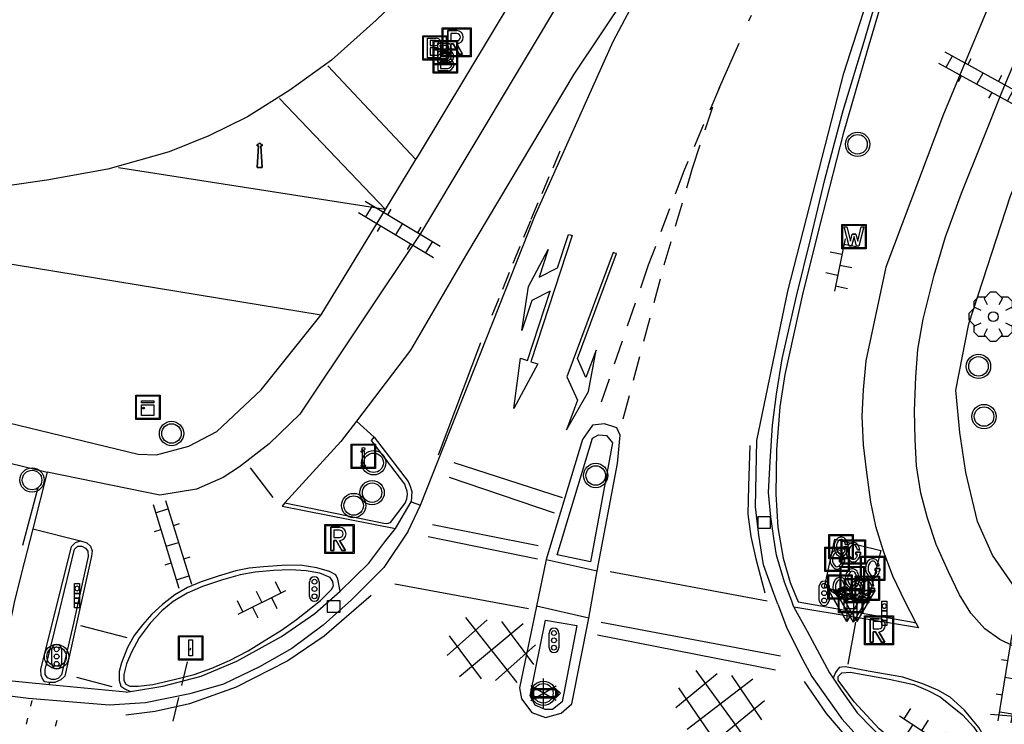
# Model space of a CAD drawing. Extents: x 99796 to 103543, y 406299 to 407646.
# Tile 39 of 85: x 101225 to 101266, y 406735 to 406764. Entities that reach past the tile are written whole.
import ezdxf

# ---------------------------------------------------------------- set-up
doc = ezdxf.new("R2010")
doc.units = 0
for name, pattern in [('As', [4.25, 2, -1, 0.25, -1]), ('Knt V.O.P', [0.75, 0.25, -0.5]), ('Mi-deelstr', [1.65, 1, -0.65]), ('Mi-knt-strp', [1.15, 0.75, -0.4]), ('Portbel', [1.5, 1, -0.5])]:
    doc.linetypes.add(name, pattern=pattern)
for name, color, linetype in [('1101', 252, 'CONTINUOUS'), ('1104', 252, 'CONTINUOUS'), ('1106', 252, 'CONTINUOUS'), ('1107', 252, 'CONTINUOUS'), ('1110', 252, 'CONTINUOUS'), ('1112', 252, 'CONTINUOUS'), ('1201', 252, 'As'), ('1206', 252, 'CONTINUOUS'), ('1207', 252, 'Mi-knt-strp'), ('1210', 252, 'CONTINUOUS'), ('1211', 252, 'CONTINUOUS'), ('1213', 252, 'Knt V.O.P'), ('1214', 252, 'Mi-deelstr'), ('1221', 252, 'CONTINUOUS'), ('1222', 252, 'CONTINUOUS'), ('1307', 252, 'Schrikhek'), ('1701', 252, 'CONTINUOUS'), ('2301', 252, 'CONTINUOUS'), ('2303', 252, 'CONTINUOUS'), ('2401', 252, 'CONTINUOUS'), ('2501', 252, 'CONTINUOUS'), ('2502', 252, 'CONTINUOUS'), ('2503', 252, 'CONTINUOUS'), ('2506', 252, 'Portbel'), ('2701', 252, 'CONTINUOUS'), ('2803', 252, 'CONTINUOUS'), ('2810', 252, 'CONTINUOUS'), ('2901', 252, 'CONTINUOUS'), ('3001', 252, 'CONTINUOUS'), ('3201', 252, 'CONTINUOUS'), ('3301', 252, 'CONTINUOUS'), ('3302', 252, 'CONTINUOUS'), ('3602', 252, 'CONTINUOUS'), ('3605', 252, 'CONTINUOUS'), ('4406', 252, 'CONTINUOUS'), ('4411', 252, 'CONTINUOUS'), ('4413', 252, 'CONTINUOUS')]:
    doc.layers.add(name, color=color, linetype=linetype)
doc.layers.add('1208', color=252, linetype='CONTINUOUS', lineweight=30)
doc.linetypes.add('Schrikhek', pattern='A,1.5,-0.5,[3,dgnlstyle.shx,S=0.004,R=0,X=0,Y=0],-0.5', length=2.5)

# ---------------------------------------------------------------- blocks, each defined once
blk = doc.blocks.new('IMG-INFORMATIEBORD', base_point=(97500.879966, 403507.602474))
at = {"layer": '2303'}
for points in [[(97500.379966, 403508.102474, 0), (97501.379966, 403508.102474, 0), (97501.379966, 403507.102474, 0), (97500.379966, 403507.102474, 0)], [(97500.779966, 403507.202474, 0), (97500.979966, 403507.202474, 0), (97500.979966, 403507.222474, 0), (97500.929966, 403507.222474, 0), (97500.929966, 403507.802474, 0), (97500.779966, 403507.802474, 0), (97500.779966, 403507.782474, 0), (97500.829966, 403507.782474, 0), (97500.829966, 403507.222474, 0), (97500.779966, 403507.222474, 0)], [(97500.779966, 403507.202474, 0), (97500.979966, 403507.202474, 0), (97500.979966, 403507.222474, 0), (97500.929966, 403507.222474, 0), (97500.929966, 403507.802474, 0), (97500.779966, 403507.802474, 0), (97500.779966, 403507.782474, 0), (97500.829966, 403507.782474, 0), (97500.829966, 403507.222474, 0), (97500.779966, 403507.222474, 0)]]:
    blk.add_polyline3d(points, close=True, dxfattribs=at)
for points in [[(97500.416612, 403507.165485, 0), (97500.416612, 403508.044589, 0)], [(97500.416612, 403507.165485, 0), (97500.416612, 403508.044589, 0)], [(97500.438212, 403508.066188, 0), (97501.317777, 403508.066188, 0)], [(97500.438212, 403508.066188, 0), (97501.317777, 403508.066188, 0)], [(97501.339377, 403508.044589, 0), (97501.339377, 403507.165485, 0)], [(97501.339377, 403508.044589, 0), (97501.339377, 403507.165485, 0)], [(97501.317777, 403507.143885, 0), (97500.438212, 403507.143885, 0)], [(97501.317777, 403507.143885, 0), (97500.438212, 403507.143885, 0)]]:
    blk.add_polyline3d(points, dxfattribs=at)
blk.add_circle((97500.879966, 403507.902474), 0.06, dxfattribs=at)
blk.add_circle((97500.879966, 403507.902474), 0.06, dxfattribs=at)
for centre, start, end in [((97500.438212, 403508.044589), 90, 180), ((97500.438212, 403508.044589), 90, 180), ((97501.317777, 403508.044589), 0, 90), ((97501.317777, 403508.044589), 0, 90), ((97500.438212, 403507.165485), 180, 270), ((97500.438212, 403507.165485), 180, 270), ((97501.317777, 403507.165485), 270, 0), ((97501.317777, 403507.165485), 270, 0)]:
    blk.add_arc(centre, 0.0216, start, end, dxfattribs=at)
blk = doc.blocks.new('IMG-KAST', base_point=(97500.879966, 403507.602474))
at = {"layer": '2810'}
for points in [[(97500.379966, 403508.102474, 0), (97501.379966, 403508.102474, 0), (97501.379966, 403507.102474, 0), (97500.379966, 403507.102474, 0)], [(97500.618198, 403507.866454, 0), (97501.129648, 403507.866454, 0), (97501.129648, 403507.789878, 0), (97500.618198, 403507.789878, 0)], [(97500.618198, 403507.709163, 0), (97501.129648, 403507.709163, 0), (97501.129648, 403507.270405, 0), (97500.618198, 403507.270405, 0)]]:
    blk.add_polyline3d(points, close=True, dxfattribs=at)
for points in [[(97500.416612, 403507.165485, 0), (97500.416612, 403508.044589, 0)], [(97500.438212, 403508.066188, 0), (97501.317777, 403508.066188, 0)], [(97501.339377, 403508.044589, 0), (97501.339377, 403507.165485, 0)], [(97501.317777, 403507.143885, 0), (97500.438212, 403507.143885, 0)]]:
    blk.add_polyline3d(points, dxfattribs=at)
blk.add_circle((97500.703094, 403507.568429), 0.035426, dxfattribs=at)
for centre, start, end in [((97500.438212, 403508.044589), 90, 180), ((97501.317777, 403508.044589), 0, 90), ((97500.438212, 403507.165485), 180, 270), ((97501.317777, 403507.165485), 270, 0)]:
    blk.add_arc(centre, 0.0216, start, end, dxfattribs=at)
blk = doc.blocks.new('VERKEERSBORD', base_point=(97503.821083, 403507.602474))
at = {"layer": '2401'}
for radius in [0.5, 0.5, 0.4, 0.4]:
    blk.add_circle((97503.821083, 403507.602474), radius, dxfattribs=at)
blk = doc.blocks.new('PAALTJE', base_point=(97500.879966, 403507.602474))
at = {"layer": '3001'}
for points in [[(97500.929966, 403508.552474, 0), (97500.979966, 403508.552474, 0), (97500.979966, 403508.502474, 0), (97500.929966, 403508.502474, 0), (97500.979966, 403507.602474, 0), (97500.779966, 403507.602474, 0), (97500.829966, 403508.502474, 0), (97500.779966, 403508.502474, 0), (97500.779966, 403508.552474, 0), (97500.829966, 403508.552474, 0)], [(97500.829966, 403508.552474, 0), (97500.779966, 403508.552474, 0), (97500.779966, 403508.502474, 0), (97500.829966, 403508.502474, 0), (97500.779966, 403507.602474, 0), (97500.979966, 403507.602474, 0), (97500.929966, 403508.502474, 0), (97500.979966, 403508.502474, 0), (97500.979966, 403508.552474, 0), (97500.929966, 403508.552474, 0)]]:
    blk.add_polyline3d(points, dxfattribs=at)
blk.add_arc((97500.879966, 403508.552474), 0.05, 0, 180, dxfattribs=at)
blk.add_arc((97500.879966, 403508.552474), 0.05, 0, 180, dxfattribs=at)
blk = doc.blocks.new('INSPECTIE-_OF_RIOOLPUT', base_point=(97500.879966, 403507.602474))
at = {"layer": '3602'}
blk.add_polyline3d([(97500.279966, 403508.202474, 0), (97501.479966, 403508.202474, 0), (97501.479966, 403507.002474, 0), (97500.279966, 403507.002474, 0)], close=True, dxfattribs=at)
for points in [[(97500.323942, 403507.078087, 0), (97500.323942, 403508.133012, 0)], [(97500.349861, 403508.158931, 0), (97501.405339, 403508.158931, 0)], [(97500.879966, 403508.082474, 0), (97500.519966, 403508.082474, 0), (97500.519966, 403507.122474, 0), (97500.639966, 403507.122474, 0)], [(97500.639966, 403507.122474, 0), (97500.519966, 403507.122474, 0), (97500.519966, 403508.082474, 0), (97500.879966, 403508.082474, 0)], [(97500.879966, 403507.962474, 0), (97500.639966, 403507.962474, 0), (97500.639966, 403507.662474, 0)], [(97500.879966, 403507.962474, 0), (97500.639966, 403507.962474, 0), (97500.639966, 403507.662474, 0)], [(97501.431259, 403508.133012, 0), (97501.431259, 403507.078087, 0)], [(97500.639966, 403507.662474, 0), (97500.879966, 403507.662474, 0)], [(97500.639966, 403507.662474, 0), (97500.879966, 403507.662474, 0)], [(97500.639966, 403507.122474, 0), (97500.639966, 403507.542474, 0), (97500.741756, 403507.542474, 0), (97500.981756, 403507.122474, 0), (97501.119966, 403507.122474, 0), (97500.879966, 403507.542474, 0)], [(97500.879966, 403507.542474, 0), (97501.119966, 403507.122474, 0), (97500.981756, 403507.122474, 0), (97500.741756, 403507.542474, 0), (97500.639966, 403507.542474, 0), (97500.639966, 403507.122474, 0)], [(97501.405339, 403507.052167, 0), (97500.349861, 403507.052167, 0)]]:
    blk.add_polyline3d(points, dxfattribs=at)
for centre, radius, start, end in [((97500.349861, 403508.133012), 0.02592, 90, 180), ((97500.879966, 403507.812474), 0.27, 270, 90), ((97500.879966, 403507.812474), 0.27, 270, 90), ((97500.879966, 403507.812474), 0.15, 270, 90), ((97500.879966, 403507.812474), 0.15, 270, 90), ((97501.405339, 403508.133012), 0.02592, 0, 90), ((97500.349861, 403507.078087), 0.02592, 180, 270), ((97501.405339, 403507.078087), 0.02592, 270, 0)]:
    blk.add_arc(centre, radius, start, end, dxfattribs=at)
blk = doc.blocks.new('BENZINE-_OF_OLIEPUT', base_point=(97500.879966, 403507.602474))
at = {"layer": '2803'}
blk.add_polyline3d([(97500.379966, 403508.102474, 0), (97501.379966, 403508.102474, 0), (97501.379966, 403507.102474, 0), (97500.379966, 403507.102474, 0)], close=True, dxfattribs=at)
for points in [[(97500.416612, 403507.165485, 0), (97500.416612, 403508.044589, 0)], [(97500.438212, 403508.066188, 0), (97501.317777, 403508.066188, 0)], [(97500.979966, 403507.202474, 0), (97500.579966, 403507.202474, 0), (97500.579966, 403508.002474, 0), (97500.929966, 403508.002474, 0)], [(97500.929966, 403507.902474, 0), (97500.679966, 403507.902474, 0), (97500.679966, 403507.702474, 0)], [(97501.339377, 403508.044589, 0), (97501.339377, 403507.165485, 0)], [(97500.679966, 403507.702474, 0), (97500.929966, 403507.702474, 0)], [(97500.679966, 403507.602474, 0), (97500.679966, 403507.302474, 0), (97500.979966, 403507.302474, 0)], [(97500.979966, 403507.602474, 0), (97500.679966, 403507.602474, 0)], [(97501.317777, 403507.143885, 0), (97500.438212, 403507.143885, 0)]]:
    blk.add_polyline3d(points, dxfattribs=at)
for centre, radius, start, end in [((97500.438212, 403508.044589), 0.0216, 90, 180), ((97500.929966, 403507.802474), 0.2, 321.903646, 90), ((97500.929966, 403507.802474), 0.1, 270, 90), ((97501.317777, 403508.044589), 0.0216, 0, 90), ((97500.97946, 403507.45299), 0.250516, 270.115778, 64.487021), ((97500.979975, 403507.452474), 0.15, 269.996509, 90.003491), ((97500.438212, 403507.165485), 0.0216, 180, 270), ((97501.317777, 403507.165485), 0.0216, 270, 0)]:
    blk.add_arc(centre, radius, start, end, dxfattribs=at)
blk = doc.blocks.new('PIJL_RECHTDOOR_RECHTSAF', base_point=(97500.879966, 403507.602474))
at = {"layer": '1222'}
blk.add_polyline3d([(97503.329966, 403507.527474, 0), (97503.929966, 403506.927474, 0), (97505.229966, 403506.927474, 0), (97503.429966, 403506.627474, 0), (97501.729966, 403506.927474, 0), (97502.929966, 403506.927474, 0), (97502.329966, 403507.527474, 0), (97500.879966, 403507.527474, 0), (97500.879966, 403507.602474, 0), (97500.879966, 403507.677473, 0), (97506.329966, 403507.677474, 0), (97506.329966, 403507.977474, 0), (97508.379966, 403507.602474, 0), (97506.329966, 403507.227474, 0), (97506.329966, 403507.527474, 0)], close=True, dxfattribs=at)
blk = doc.blocks.new('PIJL_LINKSAF', base_point=(97500.879966, 403507.602474))
at = {"layer": '1221'}
blk.add_polyline3d([(97500.879966, 403507.602474, 0), (97500.879966, 403507.527474, 0), (97506.329966, 403507.527474, 0), (97507.079966, 403508.277474, 0), (97508.379966, 403508.277474, 0), (97506.579966, 403508.577474, 0), (97504.879966, 403508.277474, 0), (97506.079966, 403508.277474, 0), (97505.479966, 403507.677474, 0), (97500.879966, 403507.677473, 0)], close=True, dxfattribs=at)
blk = doc.blocks.new('OV2', base_point=(97503.821083, 403517.176353))
at = {"layer": '4406'}
for points in [[(97503.852333, 403517.020103, 0), (97503.852333, 403517.332603, 0)], [(97503.914833, 403517.020103, 0), (97503.914833, 403517.332603, 0)], [(97503.914833, 403517.301353, 0), (97503.852333, 403517.301353, 0)], [(97503.821083, 403517.238853, 0), (97503.852333, 403517.238853, 0)], [(97503.946083, 403517.238853, 0), (97503.914833, 403517.238853, 0)], [(97503.914833, 403517.176353, 0), (97503.852333, 403517.176353, 0)], [(97503.821083, 403517.113853, 0), (97503.852333, 403517.113853, 0)], [(97503.946083, 403517.113853, 0), (97503.914833, 403517.113853, 0)], [(97503.914833, 403517.051353, 0), (97503.852333, 403517.051353, 0)]]:
    blk.add_polyline3d(points, dxfattribs=at)
blk = doc.blocks.new('100', base_point=(97530.523591, 404577.892233))
at = {"layer": '3302'}
blk.add_polyline3d([(97529.773591, 404578.324233, 0), (97531.273591, 404578.324233, 0), (97530.523591, 404577.024233, 0)], close=True, dxfattribs=at)
for points in [[(97530.523591, 404577.892233, 0), (97529.773591, 404578.324233, 0)], [(97530.523591, 404577.892233, 0), (97531.273591, 404578.324233, 0)], [(97530.523591, 404577.892233, 0), (97530.523591, 404577.024233, 0)]]:
    blk.add_polyline3d(points, dxfattribs=at)
blk = doc.blocks.new('VRI_PAAL', base_point=(97500.879966, 403507.602474))
at = {"layer": '2501'}
for points in [[(97500.679966, 403507.302474, 0), (97500.679966, 403507.902474, 0)], [(97501.079966, 403507.902474, 0), (97501.079966, 403507.302474, 0)]]:
    blk.add_polyline3d(points, dxfattribs=at)
for centre in [(97500.879966, 403507.902474), (97500.879966, 403507.602474), (97500.879966, 403507.302474)]:
    blk.add_circle(centre, 0.1, dxfattribs=at)
for centre, start, end in [((97500.879966, 403507.902474), 90, 180), ((97500.879966, 403507.902474), 0, 90), ((97500.879966, 403507.302474), 180, 0)]:
    blk.add_arc(centre, 0.2, start, end, dxfattribs=at)
blk = doc.blocks.new('DRUKKNOPPAAL', base_point=(97500.879966, 403507.602474))
at = {"layer": '2503'}
for points in [[(97500.779966, 403508.102474, 0), (97500.979966, 403508.102474, 0), (97500.979966, 403507.902474, 0), (97500.979966, 403507.702474, 0), (97500.979966, 403507.502474, 0), (97500.979966, 403507.302474, 0), (97500.979966, 403507.102474, 0), (97500.779966, 403507.102474, 0), (97500.779966, 403507.302474, 0), (97500.779966, 403507.502474, 0), (97500.779966, 403507.702474, 0), (97500.779966, 403507.902474, 0)], [(97500.979966, 403507.702474, 0), (97500.979966, 403507.502474, 0), (97500.779966, 403507.502474, 0), (97500.779966, 403507.702474, 0)], [(97500.979966, 403507.502474, 0), (97500.979966, 403507.302474, 0), (97500.779966, 403507.302474, 0), (97500.779966, 403507.502474, 0)], [(97500.979966, 403507.302474, 0), (97500.979966, 403507.102474, 0), (97500.779966, 403507.102474, 0), (97500.779966, 403507.302474, 0)]]:
    blk.add_polyline3d(points, close=True, dxfattribs=at)
for points in [[(97500.779966, 403508.102474, 0), (97500.979966, 403508.102474, 0), (97500.979966, 403507.902474, 0), (97500.969966, 403507.902474, 0)], [(97500.789966, 403507.902474, 0), (97500.779966, 403507.902474, 0), (97500.779966, 403508.102474, 0)], [(97500.779966, 403507.902474, 0), (97500.789966, 403507.902474, 0)], [(97500.979966, 403507.902474, 0), (97500.979966, 403507.702474, 0), (97500.779966, 403507.702474, 0), (97500.779966, 403507.902474, 0), (97500.789966, 403507.902474, 0)], [(97500.969966, 403507.902474, 0), (97500.979966, 403507.902474, 0)], [(97500.969966, 403507.902474, 0), (97500.979966, 403507.902474, 0)], [(97500.779966, 403507.702474, 0), (97500.979966, 403507.702474, 0)], [(97500.779966, 403507.502474, 0), (97500.979966, 403507.502474, 0)], [(97500.779966, 403507.302474, 0), (97500.979966, 403507.302474, 0)]]:
    blk.add_polyline3d(points, dxfattribs=at)
for start, end in [(90, 180), (90, 180), (90, 180), (180, 0), (180, 0), (180, 0), (0, 90), (0, 90), (0, 90)]:
    blk.add_arc((97500.879966, 403507.902474), 0.09, start, end, dxfattribs=at)
blk = doc.blocks.new('STRAATKOLK', base_point=(97500.879966, 403507.602474))
at = {"layer": '3605'}
blk.add_polyline3d([(97500.629966, 403507.352474, 0), (97500.629966, 403507.852474, 0), (97501.129966, 403507.852474, 0), (97501.129966, 403507.352474, 0)], close=True, dxfattribs=at)
blk = doc.blocks.new('GASPUT', base_point=(97500.879966, 403507.602474))
at = {"layer": '3301'}
blk.add_polyline3d([(97500.379966, 403508.102474, 0), (97501.379966, 403508.102474, 0), (97501.379966, 403507.102474, 0), (97500.379966, 403507.102474, 0)], close=True, dxfattribs=at)
for points in [[(97500.416612, 403507.165485, 0), (97500.416612, 403508.044589, 0)], [(97500.438212, 403508.066188, 0), (97501.317777, 403508.066188, 0)], [(97501.339377, 403508.044589, 0), (97501.339377, 403507.165485, 0)], [(97501.148938, 403507.502474, 0), (97501.179966, 403507.502474, 0), (97501.179966, 403507.602474, 0), (97500.979966, 403507.602474, 0), (97500.979966, 403507.502474, 0), (97501.049417, 403507.502474, 0)], [(97501.049417, 403507.502474, 0), (97500.979966, 403507.502474, 0), (97500.979966, 403507.602474, 0), (97501.179966, 403507.602474, 0), (97501.179966, 403507.502474, 0), (97501.148938, 403507.502474, 0)], [(97501.050629, 403507.702474, 0), (97501.152878, 403507.702474, 0)], [(97501.152878, 403507.702474, 0), (97501.050629, 403507.702474, 0)], [(97501.317777, 403507.143885, 0), (97500.438212, 403507.143885, 0)]]:
    blk.add_polyline3d(points, dxfattribs=at)
for centre, radius, start, end in [((97500.438212, 403508.044589), 0.0216, 90, 180), ((97501.038654, 403507.618755), 0.450575, 128.409316, 182.433627), ((97501.038654, 403507.618755), 0.450575, 128.409316, 182.433627), ((97501.038654, 403507.618755), 0.350575, 129.825959, 182.965949), ((97501.038654, 403507.618755), 0.350575, 129.825959, 182.965949), ((97500.876627, 403507.760573), 0.241925, 35.854386, 119.166907), ((97500.876627, 403507.760573), 0.241925, 35.854386, 119.166907), ((97500.876627, 403507.760573), 0.141925, 36.833809, 116.128084), ((97500.876627, 403507.760573), 0.141925, 36.833809, 116.128084), ((97500.596723, 403507.595302), 0.466387, 13.284829, 32.465637), ((97500.596723, 403507.595302), 0.466387, 13.284829, 32.465637), ((97500.596723, 403507.595302), 0.566387, 10.907297, 32.818743), ((97500.596723, 403507.595302), 0.566387, 10.907297, 32.818743), ((97501.317777, 403508.044589), 0.0216, 0, 90), ((97501.038953, 403507.589425), 0.450583, 178.703187, 232.733334), ((97501.038953, 403507.589425), 0.450583, 178.703187, 232.733334), ((97501.038953, 403507.589425), 0.350583, 178.170876, 231.316684), ((97501.038953, 403507.589425), 0.350583, 178.170876, 231.316684), ((97500.787106, 403507.522782), 0.263095, 322.227463, 355.573103), ((97500.787106, 403507.522782), 0.263095, 322.227463, 355.573103), ((97500.791261, 403507.520317), 0.358122, 323.368241, 357.144228), ((97500.791261, 403507.520317), 0.358122, 323.368241, 357.144228), ((97500.438212, 403507.165485), 0.0216, 180, 270), ((97500.87978, 403507.444399), 0.241925, 241.975984, 325.288505), ((97500.87978, 403507.444399), 0.241925, 241.975984, 325.288505), ((97500.87978, 403507.444399), 0.141925, 245.014883, 324.324171), ((97500.87978, 403507.444399), 0.141925, 245.014883, 324.324171), ((97501.317777, 403507.165485), 0.0216, 270, 0)]:
    blk.add_arc(centre, radius, start, end, dxfattribs=at)
blk = doc.blocks.new('BOOM', base_point=(97503.821083, 403507.602474))
at = {"layer": '2901'}
for points in [[(97504.071083, 403508.102474, 0), (97504.196083, 403508.352474, 0), (97503.946083, 403508.602474, 0), (97503.696083, 403508.602474, 0), (97503.446083, 403508.352474, 0), (97503.571083, 403508.102474, 0)], [(97503.491578, 403508.39797, 0), (97503.202364, 403508.39797, 0), (97503.025588, 403508.221193, 0), (97503.025588, 403507.931979, 0)], [(97504.616578, 403507.931979, 0), (97504.616578, 403508.221193, 0), (97504.439801, 403508.39797, 0), (97504.150588, 403508.39797, 0)], [(97503.321083, 403507.852474, 0), (97503.071083, 403507.977474, 0), (97502.821083, 403507.727474, 0), (97502.821083, 403507.477474, 0), (97503.071083, 403507.227474, 0), (97503.321083, 403507.352474, 0)], [(97504.321083, 403507.352474, 0), (97504.571083, 403507.227474, 0), (97504.821083, 403507.477474, 0), (97504.821083, 403507.727474, 0), (97504.571083, 403507.977474, 0), (97504.321083, 403507.852474, 0)], [(97503.025588, 403507.27297, 0), (97503.025588, 403506.983756, 0), (97503.202364, 403506.806979, 0), (97503.491578, 403506.806979, 0)], [(97503.571083, 403507.102474, 0), (97503.446083, 403506.852474, 0), (97503.696083, 403506.602474, 0), (97503.946083, 403506.602474, 0), (97504.196083, 403506.852474, 0), (97504.071083, 403507.102474, 0)], [(97504.150588, 403506.806979, 0), (97504.439801, 403506.806979, 0), (97504.616578, 403506.983756, 0), (97504.616578, 403507.27297, 0)]]:
    blk.add_polyline3d(points, dxfattribs=at)
blk.add_circle((97503.821083, 403507.602474), 0.2, dxfattribs=at)
blk.add_circle((97503.821083, 403507.602474), 0.2, dxfattribs=at)
blk = doc.blocks.new('WATERLEIDINGSPUT', base_point=(97500.879966, 403507.602474))
at = {"layer": '3201'}
for points in [[(97500.379966, 403508.102474, 0), (97501.379966, 403508.102474, 0), (97501.379966, 403507.102474, 0), (97500.379966, 403507.102474, 0)], [(97501.179966, 403508.002474, 0), (97501.279966, 403508.002474, 0), (97501.079966, 403507.202474, 0), (97500.979966, 403507.202474, 0), (97500.879966, 403507.602474, 0), (97500.779966, 403507.202474, 0), (97500.679966, 403507.202474, 0), (97500.479966, 403508.002474, 0), (97500.579966, 403508.002474, 0), (97500.730071, 403507.412221, 0), (97500.804607, 403507.702474, 0), (97500.956617, 403507.702474, 0), (97500.804607, 403507.702474, 0), (97500.956617, 403507.702474, 0), (97501.030105, 403507.412657, 0)], [(97500.956617, 403507.702474, 0), (97501.030105, 403507.412657, 0), (97501.179966, 403508.002474, 0), (97501.279966, 403508.002474, 0), (97501.079966, 403507.202474, 0), (97500.979966, 403507.202474, 0), (97500.879966, 403507.602474, 0), (97500.779966, 403507.202474, 0), (97500.679966, 403507.202474, 0), (97500.479966, 403508.002474, 0), (97500.579966, 403508.002474, 0), (97500.730071, 403507.412221, 0), (97500.804607, 403507.702474, 0)]]:
    blk.add_polyline3d(points, close=True, dxfattribs=at)
for points in [[(97500.416612, 403507.165485, 0), (97500.416612, 403508.044589, 0)], [(97500.438212, 403508.066188, 0), (97501.317777, 403508.066188, 0)], [(97501.339377, 403508.044589, 0), (97501.339377, 403507.165485, 0)], [(97501.317777, 403507.143885, 0), (97500.438212, 403507.143885, 0)]]:
    blk.add_polyline3d(points, dxfattribs=at)
for centre, start, end in [((97500.438212, 403508.044589), 90, 180), ((97501.317777, 403508.044589), 0, 90), ((97500.438212, 403507.165485), 180, 270), ((97501.317777, 403507.165485), 270, 0)]:
    blk.add_arc(centre, 0.0216, start, end, dxfattribs=at)
blk = doc.blocks.new('OV6', base_point=(97503.821083, 403517.176353))
at = {"layer": '4413'}
for points in [[(97503.852333, 403517.176353, 0), (97503.852333, 403517.207603, 0)], [(97503.977333, 403517.176353, 0), (97503.977333, 403517.207603, 0)], [(97504.102333, 403517.176353, 0), (97504.102333, 403517.207603, 0)], [(97503.821083, 403517.176353, 0), (97504.133583, 403517.176353, 0)], [(97503.914833, 403517.176353, 0), (97503.914833, 403517.145103, 0)], [(97504.039833, 403517.176353, 0), (97504.039833, 403517.145103, 0)]]:
    blk.add_polyline3d(points, dxfattribs=at)
blk = doc.blocks.new('WEGWIJZER', base_point=(97500.879966, 403507.602474))
at = {"layer": '2301'}
for points in [[(97500.379966, 403507.802474, 0), (97501.379966, 403507.802474, 0), (97501.579966, 403507.602474, 0), (97501.379966, 403507.402474, 0), (97500.379966, 403507.402474, 0)], [(97500.427458, 403507.452264, 0), (97500.42948, 403507.751818, 0), (97501.34391, 403507.752474, 0), (97501.44391, 403507.602474, 0), (97501.34391, 403507.452474, 0)], [(97500.427458, 403507.452264, 0), (97501.34391, 403507.452474, 0), (97501.44391, 403507.602474, 0), (97501.34391, 403507.752474, 0), (97500.42948, 403507.751818, 0)]]:
    blk.add_polyline3d(points, close=True, dxfattribs=at)
for points in [[(97500.421566, 403507.782474, 0), (97501.359966, 403507.782474, 0), (97501.479966, 403507.602474, 0), (97501.359966, 403507.422474, 0), (97500.421566, 403507.422474, 0)], [(97500.421566, 403507.782474, 0), (97501.359966, 403507.782474, 0), (97501.479966, 403507.602474, 0), (97501.359966, 403507.422474, 0), (97500.421566, 403507.422474, 0)], [(97500.399966, 403507.444074, 0), (97500.399966, 403507.760875, 0)], [(97500.399966, 403507.444074, 0), (97500.399966, 403507.760875, 0)]]:
    blk.add_polyline3d(points, dxfattribs=at)
for centre, start, end in [((97500.421566, 403507.760875), 90, 180), ((97500.421566, 403507.760875), 90, 180), ((97500.421566, 403507.444074), 180, 270), ((97500.421566, 403507.444074), 180, 270)]:
    blk.add_arc(centre, 0.0216, start, end, dxfattribs=at)
blk = doc.blocks.new('IMG-PORTAAL', base_point=(97500.879966, 403507.602474))
at = {"layer": '2502'}
for points in [[(97500.379966, 403508.102474, 0), (97501.379966, 403508.102474, 0), (97501.379966, 403507.102474, 0), (97500.379966, 403507.102474, 0)], [(97500.800089, 403507.935347, 0), (97500.951247, 403507.935347, 0), (97500.951247, 403507.27307, 0), (97500.800089, 403507.27307, 0)]]:
    blk.add_polyline3d(points, close=True, dxfattribs=at)
for points in [[(97500.416612, 403507.165485, 0), (97500.416612, 403508.044589, 0)], [(97500.438212, 403508.066188, 0), (97501.317777, 403508.066188, 0)], [(97501.339377, 403508.044589, 0), (97501.339377, 403507.165485, 0)], [(97501.317777, 403507.143885, 0), (97500.438212, 403507.143885, 0)]]:
    blk.add_polyline3d(points, dxfattribs=at)
for centre, start, end in [((97500.438212, 403508.044589), 90, 180), ((97501.317777, 403508.044589), 0, 90), ((97500.438212, 403507.165485), 180, 270), ((97501.317777, 403507.165485), 270, 0)]:
    blk.add_arc(centre, 0.0216, start, end, dxfattribs=at)
blk = doc.blocks.new('LICHTMAST', base_point=(106423.199838, 404577.892233))
at = {"layer": '2701'}
for points in [[(106423.199838, 404577.292233, 0), (106423.199838, 404578.492233, 0)], [(106422.680222, 404577.592233, 0), (106423.719453, 404578.192234, 0)], [(106423.719453, 404577.592234, 0), (106422.680222, 404578.192233, 0)]]:
    blk.add_polyline3d(points, dxfattribs=at)
blk = doc.blocks.new('GV6', base_point=(97503.821083, 403517.176353))
at = {"layer": '4411'}
for points in [[(97503.821083, 403517.145103, 0), (97503.977333, 403517.270103, 0)], [(97503.883583, 403517.082603, 0), (97504.133583, 403517.270103, 0)], [(97503.883583, 403517.270103, 0), (97504.133583, 403517.082603, 0)], [(97504.039833, 403517.270103, 0), (97504.196083, 403517.145103, 0)], [(97503.821083, 403517.207603, 0), (97503.977333, 403517.082603, 0)], [(97504.039833, 403517.082603, 0), (97504.196083, 403517.207603, 0)]]:
    blk.add_polyline3d(points, dxfattribs=at)

msp = doc.modelspace()

# ---------------------------------------------------------------- linework, layer by layer
at = {"layer": '1101'}
for points in [[(101257.16692, 406740.112193, 1.5397), (101257.075651, 406740.350612, 1.53724), (101256.777627, 406741.13106, 1.5292), (101256.452037, 406742.247157, 1.5322), (101256.335808, 406742.935591, 1.5322), (101256.218834, 406743.814387, 1.5217), (101256.129427, 406744.820587, 1.5382), (101256.185306, 406746.084206, 1.5487), (101256.282909, 406747.576557, 1.5967), (101256.451292, 406748.852097, 1.6597), (101256.68971, 406750.300117, 1.6717), (101257.268621, 406752.880998, 1.6927), (101257.862059, 406755.261459, 1.6837), (101258.441342, 406757.667251, 1.7122), (101259.193106, 406760.504432, 1.7302), (101260.051785, 406763.340868, 1.7572), (101260.806901, 406765.90275, 1.7782), (101261.821298, 406768.872924, 1.8037), (101262.87332, 406771.687009, 1.8472), (101263.865365, 406774.34016, 1.9252), (101264.984814, 406776.877828, 1.9372), (101265.486983, 406777.933203, 1.9192)], [(101241.83086, 406744.297886, 2.07922), (101246.530099, 406756.161116, 2.051), (101249.736829, 406763.334163, 2.015), (101252.482368, 406768.507101, 1.991)], [(101249.08304, 406741.604917, 1.907), (101249.917133, 406746.002995, 1.919), (101250.022931, 406747.174971, 1.931), (101249.891056, 406747.474112, 1.931), (101249.379946, 406747.630946, 1.955), (101248.88709, 406747.578047, 1.973), (101248.485876, 406746.989079, 1.946), (101246.983094, 406742.05903, 1.955)], [(101240.799421, 406743.332183, 2.08131), (101241.446993, 406744.437931, 2.09176)], [(101241.446993, 406744.437931, 2.09176), (101241.83086, 406744.297886, 2.07922)], [(101238.522345, 406740.76238, 2.08384), (101239.702208, 406741.910732, 2.10958), (101240.360823, 406742.78959, 2.10166), (101240.799421, 406743.332183, 2.08131)], [(101246.983094, 406742.05903, 1.955), (101246.593429, 406740.150564, 1.994209)], [(101248.739941, 406739.65808, 1.91), (101249.08304, 406741.604917, 1.907)], [(101229.913069, 406736.640968, 2.279522), (101231.235919, 406736.858897, 2.261), (101232.810972, 406737.269051, 2.261), (101234.28805, 406737.897135, 2.258), (101236.111952, 406738.898866, 2.195), (101237.481288, 406739.84456, 2.1274), (101238.522345, 406740.76238, 2.08384)], [(101246.593429, 406740.150564, 1.994209), (101245.891956, 406736.794822, 1.991), (101245.980991, 406736.341082, 1.991), (101246.406047, 406735.784896, 1.991), (101246.955899, 406735.578887, 1.994), (101247.60708, 406735.755093, 1.976), (101248.039959, 406736.139916, 1.937), (101248.739941, 406739.65808, 1.91)], [(101257.16692, 406740.112193, 1.5397), (101257.71193, 406739.119031, 1.643), (101258.635057, 406737.410985, 1.643), (101258.784441, 406737.188585, 1.64582)], [(101226.570252, 406736.920786, 2.334397), (101224.474517, 406737.125255, 2.369083)], [(101229.736118, 406736.61191, 2.282), (101226.570252, 406736.920786, 2.334397)], [(101258.784441, 406737.188585, 1.64582), (101259.111894, 406736.700945, 1.652), (101259.770898, 406735.765897, 1.655), (101261.01589, 406734.498926, 1.64), (101262.354014, 406733.526997, 1.631), (101263.742058, 406732.682102, 1.607), (101265.317855, 406732.007079, 1.526)], [(101229.736118, 406736.61191, 2.282), (101229.913069, 406736.640968, 2.279522)]]:
    msp.add_polyline3d(points, dxfattribs=at)
at = {"layer": '1104'}
for points in [[(101271.895973, 406813.364066, 2.192), (101268.78312, 406804.693826, 2.171), (101265.811829, 406798.148863, 2.111), (101261.423064, 406789.886169, 2.078), (101257.559938, 406782.47992, 2.021), (101253.05718, 406774.032824, 2.024), (101247.953905, 406765.672155, 2.054), (101241.825057, 406755.452939, 2.096), (101236.871911, 406748.037003, 2.105), (101235.60494, 406746.818833, 2.171), (101234.393807, 406745.865028, 2.200781)], [(101270.891262, 406778.385453, 2.064131), (101269.357933, 406774.514876, 2.009), (101265.92396, 406766.634025, 1.898), (101263.317002, 406760.355048, 1.841), (101260.938031, 406754.074954, 1.79), (101260.119958, 406750.225984, 1.721)], [(101252.482368, 406768.507101, 1.991), (101248.127876, 406761.997156, 2.069), (101243.717877, 406754.60618, 2.045), (101241.420118, 406750.668176, 2.105), (101239.192394, 406747.751646, 2.139905)], [(101266.161634, 406738.518514, 1.50617), (101265.625937, 406738.777422, 1.532569), (101265.016852, 406739.218868, 1.554019), (101264.438687, 406739.863716, 1.57712), (101263.975633, 406740.616225, 1.595269), (101263.51556, 406741.565801, 1.61342), (101263.005568, 406742.678173, 1.672819), (101262.656508, 406743.763723, 1.67612), (101262.375248, 406744.794883, 1.674469), (101262.207238, 406745.91098, 1.686019), (101262.149496, 406746.988706, 1.68437), (101262.123791, 406748.176701, 1.710769), (101262.174828, 406749.56996, 1.760269), (101262.254922, 406750.682332, 1.760269), (101262.480302, 406751.935147, 1.773469), (101262.926964, 406753.739305, 1.808119), (101263.3889, 406755.315848, 1.83947), (101264.052374, 406757.114791, 1.86092), (101264.909191, 406759.258695, 1.88897), (101265.722422, 406761.283763, 1.93187), (101266.694723, 406763.586365, 1.90382), (101268.071217, 406766.702198, 1.943419)], [(101260.119958, 406750.225984, 1.721), (101260.011179, 406749.039106, 1.6943), (101259.951947, 406747.955792, 1.6319), (101260.013787, 406746.778228, 1.5663), (101260.142309, 406745.640524, 1.5647), (101260.320006, 406744.423099, 1.5391), (101260.525269, 406743.430682, 1.5407), (101260.831861, 406742.415913, 1.5391), (101261.220781, 406741.398536, 1.5743), (101261.730028, 406740.339063, 1.5887), (101262.173338, 406739.469953, 1.586129)], [(101239.192394, 406747.751646, 2.139905), (101238.547919, 406746.907868, 2.15), (101236.255418, 406744.386179, 2.178097)], [(101234.393807, 406745.865028, 2.200781), (101233.721874, 406745.433849, 2.207), (101232.629923, 406744.94911, 2.216), (101231.12118, 406744.705103, 2.24), (101226.491017, 406745.65617, 2.339)], [(101226.491017, 406745.65617, 2.339), (101225.899906, 406743.323633, 2.335026)], [(101236.255418, 406744.386179, 2.178097), (101236.137648, 406744.256636, 2.17954)], [(101236.137648, 406744.256636, 2.17954), (101240.799421, 406743.332183, 2.08131)], [(101225.899906, 406743.323633, 2.335026), (101227.855963, 406742.82793, 2.335294)], [(101228.118969, 406742.749326, 2.342994), (101228.265373, 406742.607392, 2.341894), (101228.342859, 406742.426343, 2.341894), (101228.317899, 406742.195748, 2.342994), (101227.632819, 406739.124619, 2.331994), (101227.218939, 406737.274639, 2.327595), (101227.04683, 406737.119667, 2.322094), (101226.809902, 406737.020947, 2.324294), (101226.578934, 406737.009771, 2.325394)], [(101227.855963, 406742.82793, 2.335294), (101228.118969, 406742.749326, 2.342994)], [(101246.983094, 406742.05903, 1.955), (101249.08304, 406741.604917, 1.907)], [(101238.522345, 406740.76238, 2.08384), (101238.427592, 406741.264425, 2.116394), (101238.346381, 406741.437651, 2.118594), (101238.083003, 406741.571017, 2.121894), (101237.572266, 406741.717421, 2.125194), (101236.877126, 406741.827317, 2.139494), (101236.129833, 406741.821729, 2.140594), (101235.380677, 406741.768457, 2.149394), (101234.795062, 406741.704755, 2.166995), (101234.243346, 406741.596721, 2.166995), (101233.508346, 406741.38289, 2.171394)], [(101233.508346, 406741.38289, 2.171394), (101232.815442, 406741.155274, 2.174694), (101232.252179, 406740.919836, 2.203295), (101231.72952, 406740.610264, 2.218694), (101231.231077, 406740.223579, 2.229694), (101230.788139, 406739.826091, 2.237394), (101230.40369, 406739.389114, 2.240695), (101230.05761, 406738.944315, 2.281394), (101229.789017, 406738.455184, 2.291294), (101229.53756, 406737.826355, 2.295695), (101229.442192, 406737.471707, 2.301194), (101229.443682, 406737.103649, 2.297894), (101229.520051, 406736.867465, 2.268194), (101229.678003, 406736.754589, 2.256094), (101229.913069, 406736.640968, 2.279522)], [(101248.739941, 406739.65808, 1.91), (101246.593429, 406740.150564, 1.994209)], [(101262.281744, 406739.257239, 1.5855), (101257.16692, 406740.112193, 1.5397)], [(101262.173338, 406739.469953, 1.586129), (101262.281744, 406739.257239, 1.5855)], [(101264.177916, 406735.879146, 1.4255), (101263.583733, 406736.407764, 1.4367), (101263.083799, 406736.696847, 1.4511), (101262.46391, 406736.961715, 1.4623), (101261.636523, 406737.229936, 1.4895), (101260.210855, 406737.476923, 1.6127), (101259.28512, 406737.66505, 1.5647), (101259.133128, 406737.648286, 1.5615), (101259.0318, 406737.624817, 1.5583), (101258.879809, 406737.427749, 1.5647), (101258.784441, 406737.188585, 1.64582)], [(101226.578934, 406737.009771, 2.325394), (101226.570252, 406736.920786, 2.334397)], [(101265.317855, 406732.007079, 1.526), (101265.545471, 406732.185148, 1.4527), (101265.7634, 406732.433252, 1.4511), (101265.7973, 406732.706316, 1.4159), (101265.732853, 406733.129136, 1.3935), (101265.288053, 406734.257899, 1.4143), (101264.759062, 406735.16091, 1.4159), (101264.177916, 406735.879146, 1.4255)]]:
    msp.add_polyline3d(points, dxfattribs=at)
at = {"layer": '1106'}
for points in [[(101256.502774, 406740.234831, 1.665649), (101256.341023, 406740.663163, 1.661), (101255.91783, 406741.842963, 1.691), (101255.727095, 406743.058153, 1.682), (101255.584044, 406744.224914, 1.682), (101255.639924, 406746.948846, 1.736), (101256.918816, 406753.087007, 1.796), (101259.21285, 406762.038879, 1.895), (101261.607094, 406769.442149, 1.91), (101265.21392, 406778.090783, 1.982936)], [(101229.039116, 406736.082174, 2.315), (101225.716902, 406736.353003, 2.351), (101221.460013, 406736.887954, 2.39), (101213.354153, 406738.112085, 2.558), (101199.58399, 406741.128825, 2.723), (101186.505986, 406744.189896, 2.822), (101176.715178, 406746.476852, 2.87), (101156.709997, 406751.133837, 2.906), (101144.004894, 406754.032858, 2.924), (101127.860976, 406757.97496, 2.861), (101125.516971, 406758.808726, 2.826375)], [(101241.317686, 406743.225478, 2.073593), (101241.83086, 406744.297886, 2.07922)], [(101241.317686, 406743.225478, 2.073593), (101240.321902, 406741.734184, 2.105), (101238.987876, 406740.415059, 2.126), (101237.82484, 406739.364155, 2.132), (101236.535145, 406738.40601, 2.117), (101235.214157, 406737.66505, 2.162), (101233.730001, 406736.940853, 2.207), (101232.353134, 406736.548953, 2.207), (101230.528859, 406736.183129, 2.246), (101229.039116, 406736.082174, 2.315)], [(101256.502774, 406740.234831, 1.665649), (101256.862936, 406739.281081, 1.676), (101257.437004, 406738.128103, 1.655), (101257.89894, 406737.257131, 1.643), (101259.136109, 406735.520028, 1.64), (101260.251833, 406734.278016, 1.592), (101261.604858, 406733.256914, 1.562), (101262.698976, 406732.509993, 1.592), (101263.898892, 406731.878929, 1.532), (101265.18598, 406731.400974, 1.51002)]]:
    msp.add_polyline3d(points, dxfattribs=at)
at = {"layer": '1107'}
for points in [[(101261.063201, 406765.970923, 2.0624), (101260.20862, 406763.053648, 1.9934), (101259.195713, 406759.549268, 1.9889), (101258.360503, 406756.286658, 1.9739), (101257.539077, 406753.009893, 1.9199), (101256.787313, 406749.661602, 1.9019), (101256.591735, 406748.331301, 1.8929), (101256.445704, 406746.573709, 1.8674), (101256.422607, 406744.749807, 1.8149), (101256.511269, 406743.378155, 1.8164), (101256.724728, 406742.117517, 1.8134), (101257.010458, 406741.114669, 1.8149), (101257.340891, 406740.32379, 1.8134), (101262.064932, 406739.494167, 1.6409), (101262.173338, 406739.469953, 1.586129)], [(101236.255418, 406744.386179, 2.178097), (101240.327237, 406743.553952, 2.22552), (101240.440178, 406743.547888, 2.2297), (101240.590655, 406743.582985, 2.22761), (101241.196255, 406744.37698, 2.20253), (101241.266666, 406744.560482, 2.20044), (101241.298246, 406744.730929, 2.19208), (101241.285893, 406744.876821, 2.19208), (101241.228571, 406745.020641, 2.19208), (101241.188371, 406745.159616, 2.1879), (101239.815681, 406746.955309, 2.167), (101239.928139, 406747.091152, 2.078)]]:
    msp.add_polyline3d(points, dxfattribs=at)
for points in [[(101248.817054, 406741.974093, 2.081), (101247.44503, 406742.256843, 2.129), (101248.891933, 406747.050919, 2.102), (101249.132959, 406747.183912, 2.105), (101249.473823, 406747.157835, 2.102), (101249.711869, 406746.857949, 2.102)], [(101227.567999, 406739.45766, 2.469494), (101227.078123, 406737.326048, 2.510194), (101226.962266, 406737.194173, 2.511295), (101226.824058, 406737.139039, 2.513494), (101226.674301, 406737.136804, 2.514594), (101226.504056, 406737.211682, 2.517895), (101226.407571, 406737.344302, 2.514594), (101226.409061, 406737.543605, 2.517895), (101226.994304, 406739.948653, 2.499195), (101227.610094, 406742.484085, 2.499195), (101227.749048, 406742.611118, 2.494794), (101227.910353, 406742.611863, 2.491494), (101228.059364, 406742.536239, 2.487095), (101228.16479, 406742.413677, 2.485994), (101228.172241, 406742.187925, 2.485994)], [(101237.716062, 406740.381532, 2.309994), (101238.169802, 406740.836389, 2.308895), (101238.251014, 406740.987636, 2.313294), (101238.222701, 406741.168685, 2.311094), (101238.121373, 406741.325893, 2.311094), (101237.694828, 406741.502099, 2.312194), (101237.134917, 406741.602682, 2.319895), (101236.489696, 406741.64664, 2.313294), (101235.783381, 406741.61572, 2.319895), (101235.038696, 406741.543822, 2.345195), (101234.424395, 406741.437279, 2.384794), (101233.648045, 406741.217859, 2.410094), (101232.870949, 406740.956344, 2.419995), (101232.241003, 406740.676575, 2.457394), (101231.672523, 406740.340181, 2.467294), (101231.200529, 406739.953123, 2.481595), (101230.714751, 406739.445366, 2.481595), (101230.273677, 406738.854535, 2.502494), (101229.95442, 406738.264822, 2.528894), (101229.746176, 406737.783887, 2.532194), (101229.633299, 406737.346538, 2.527794), (101229.633672, 406737.101786, 2.513494), (101229.727177, 406736.952029, 2.503594), (101229.886619, 406736.857779, 2.488194), (101230.233444, 406736.862622, 2.463994), (101230.828373, 406736.934148, 2.443095), (101231.700463, 406737.140529, 2.419995), (101232.530458, 406737.348773, 2.407894), (101233.248694, 406737.605818, 2.402394), (101233.985184, 406737.920605, 2.396894), (101234.742908, 406738.321446, 2.392494), (101235.409362, 406738.7316, 2.357295), (101236.120147, 406739.17044, 2.327595), (101236.726997, 406739.597358, 2.296795)], [(101246.955154, 406739.573889, 2.129), (101248.254163, 406739.361175, 2.093), (101247.652156, 406736.227088, 2.117), (101247.253923, 406735.910066, 2.144), (101246.951057, 406735.904105, 2.144), (101246.534942, 406736.088134, 2.144), (101246.330051, 406736.465879, 2.144)], [(101265.047399, 406734.43038, 1.6671), (101265.63376, 406733.021848, 1.6543), (101265.650896, 406732.678376, 1.6383), (101265.571548, 406732.398607, 1.6031), (101265.34207, 406732.252576, 1.5695), (101265.143139, 406732.219793, 1.5695), (101264.893917, 406732.282378, 1.5823), (101263.26075, 406733.111627, 1.5951), (101262.027306, 406733.974405, 1.6319), (101260.666085, 406735.106893, 1.6495), (101259.636788, 406736.215167, 1.6591), (101258.980764, 406737.107374, 1.6367), (101258.984489, 406737.260111, 1.6447), (101259.140951, 406737.41173, 1.6479), (101259.477345, 406737.435572, 1.6527), (101261.080338, 406737.149842, 1.6815), (101262.092126, 406736.929678, 1.7007), (101262.663213, 406736.680456, 1.7055), (101263.181774, 406736.433096, 1.7023), (101263.529343, 406736.142896, 1.7023), (101264.094843, 406735.681705, 1.6975), (101264.558269, 406735.176183, 1.6895)]]:
    msp.add_polyline3d(points, close=True, dxfattribs=at)
at = {"layer": '1110'}
for points in [[(101241.634322, 406758.487187, 2.185523), (101238.018183, 406762.336157, 2.696)], [(101205.472184, 406761.812009, 2.84), (101206.372959, 406760.115884, 2.828), (101207.620932, 406758.999042, 2.816), (101208.637936, 406758.528911, 2.807), (101212.325973, 406757.730954, 2.765), (101212.109161, 406756.481119, 2.759), (101223.45118, 406754.450835, 2.582), (101237.748844, 406752.106883, 2.168)], [(101240.383742, 406756.433807, 2.179883), (101236.034093, 406761.001013, 2.789)], [(101240.383742, 406756.433807, 2.179883), (101229.41686, 406758.142971, 2.672)], [(101239.192394, 406747.751646, 2.139905), (101239.928139, 406747.091152, 2.078)], [(101239.928139, 406747.091152, 2.078), (101241.317864, 406745.263822, 2.08131), (101241.400001, 406745.070447, 2.10221), (101241.477294, 406744.85995, 2.10012), (101241.446993, 406744.437931, 2.09176)]]:
    msp.add_polyline3d(points, dxfattribs=at)
msp.add_polyline3d([(101260.236559, 406740.446724, 1.7279), (101258.422343, 406740.914621, 1.7459), (101258.843301, 406742.897965, 1.7639), (101260.732023, 406742.437892, 1.7249)], close=True, dxfattribs=at)
at = {"layer": '1112'}
for points in [[(101241.634322, 406758.487187, 2.185523), (101241.74012, 406758.661159, 2.186), (101253.453923, 406778.11984, 2.123), (101257.48804, 406785.784997, 2.117)], [(101271.696706, 406739.525735, 1.18448), (101268.005176, 406740.19629, 1.26368), (101266.933045, 406740.493786, 1.40888), (101266.284486, 406740.864159, 1.42868), (101265.324933, 406742.246039, 1.496), (101264.705045, 406743.631102, 1.517), (101264.222992, 406745.637171, 1.586), (101263.980849, 406747.281887, 1.601), (101263.825131, 406749.020852, 1.622), (101264.348907, 406751.742922, 1.715), (101266.065149, 406756.997816, 1.811), (101269.825084, 406765.887849, 1.943), (101272.445081, 406771.744006, 2.021), (101273.367835, 406774.051078, 2.045), (101274.292825, 406776.247882, 2.09), (101275.345964, 406779.336147, 2.072)], [(101240.383742, 406756.433807, 2.179883), (101241.634322, 406758.487187, 2.185523)], [(101237.748844, 406752.106883, 2.168), (101240.383742, 406756.433807, 2.179883)], [(101182.446165, 406753.129102, 2.795), (101184.255166, 406753.018834, 2.825), (101188.497899, 406752.568074, 2.762), (101198.993159, 406751.700826, 2.627), (101202.497167, 406751.326062, 2.6), (101203.944815, 406750.981845, 2.561), (101210.492013, 406749.635153, 2.465), (101217.805875, 406747.754999, 2.393), (101226.491017, 406745.65617, 2.339)], [(101204.186959, 406752.505116, 2.546), (101216.373129, 406749.740951, 2.411), (101230.223013, 406746.39415, 2.189), (101230.981855, 406746.368073, 2.177), (101232.315881, 406746.723838, 2.168), (101233.459173, 406747.32808, 2.177), (101235.286055, 406749.026068, 2.177), (101237.748844, 406752.106883, 2.168)], [(101225.899906, 406743.323633, 2.335026), (101225.54873, 406741.937885, 2.332666)], [(101226.578934, 406737.009771, 2.325394), (101226.399002, 406737.040319, 2.325394), (101226.307733, 406737.142764, 2.326495), (101226.240678, 406737.297364, 2.319895), (101226.226522, 406737.553291, 2.319895), (101227.487532, 406742.60404, 2.325394), (101227.649582, 406742.766462, 2.333095), (101227.855963, 406742.82793, 2.335294)], [(101225.54873, 406741.937885, 2.332666), (101225.152148, 406740.372963, 2.33), (101224.474517, 406737.125255, 2.369083)]]:
    msp.add_polyline3d(points, dxfattribs=at)
at = {"layer": '1201'}
msp.add_polyline3d([(101254.104359, 406761.442088, 2.003992), (101258.645115, 406771.681048, 2.051), (101266.24508, 406786.869057, 2.123), (101269.498004, 406793.305986, 2.174), (101271.748079, 406798.027046, 2.183), (101275.151877, 406805.989854, 2.198)], dxfattribs=at)
at = {"layer": '1206'}
for points in [[(101255.357919, 406746.746935, 1.715), (101255.294962, 406745.078005, 1.727), (101255.278943, 406743.926145, 1.724), (101255.401133, 406743.004881, 1.703), (101255.595965, 406742.094047, 1.697), (101255.977062, 406740.691848, 1.688)], [(101239.801852, 406740.59201, 2.117), (101237.865073, 406738.917865, 2.135), (101236.37384, 406737.907939, 2.186), (101234.250052, 406736.817174, 2.231), (101232.331155, 406736.139171, 2.237), (101230.930818, 406735.819168, 2.267), (101229.716001, 406735.679843, 2.291)], [(101257.584898, 406737.050004, 1.674324), (101258.487908, 406735.73982, 1.650653), (101259.70496, 406734.316014, 1.623127), (101261.30907, 406732.945107, 1.593324), (101262.634901, 406732.125916, 1.572713), (101264.030022, 406731.460206, 1.553534), (101265.11818, 406730.999015, 1.539323)]]:
    msp.add_polyline3d(points, dxfattribs=at)
at = {"layer": '1207'}
msp.add_polyline3d([(101247.553436, 406758.831404, 1.895818), (101246.339364, 406755.977459, 2.024518), (101244.750155, 406752.074845, 2.031118)], dxfattribs=at)
at = {"layer": '1208'}
for points in [[(101243.197827, 406746.052168, 2.039), (101247.642843, 406744.607873, 1.967)], [(101247.329173, 406743.970104, 1.979), (101243.024973, 406745.434888, 2.039)], [(101229.783056, 406738.844849, 2.258), (101227.87012, 406739.338078, 2.345)], [(101259.697882, 406739.49901, 1.562), (101259.378998, 406737.764888, 1.607)]]:
    msp.add_polyline3d(points, dxfattribs=at)
at = {"layer": '1210'}
for points in [[(101242.145432, 406743.011214, 2.11667), (101246.639622, 406742.09889, 2.027569)], [(101249.615384, 406741.568036, 2.022619), (101256.064979, 406740.373708, 1.707469)], [(101246.259643, 406740.033962, 1.963219), (101240.773408, 406741.054319, 2.08862)], [(101256.612969, 406738.099419, 1.710769), (101249.24509, 406739.484109, 1.885669)]]:
    msp.add_polyline3d(points, dxfattribs=at)
at = {"layer": '1211'}
for points in [[(101244.290827, 406750.956886, 2.041), (101242.548881, 406746.346094, 2.045)], [(101235.768853, 406744.606011, 2.171), (101234.840138, 406745.829024, 2.216)], [(101246.657876, 406742.630117, 1.982), (101242.317168, 406743.495874, 2.033)], [(101249.099059, 406738.97896, 1.904), (101256.403981, 406737.533175, 1.673)], [(101229.16205, 406736.842878, 2.309), (101227.712167, 406737.218015, 2.36)], [(101265.237017, 406735.71188, 1.472), (101267.741157, 406735.502891, 1.418)]]:
    msp.add_polyline3d(points, dxfattribs=at)
at = {"layer": '1213'}
for points in [[(101225.865913, 406736.281104, 2.375), (101225.498319, 406734.799927, 2.388207), (101224.704816, 406731.602607, 2.501545), (101223.890238, 406728.255456, 2.530815), (101223.181465, 406725.221863, 2.475711), (101222.478134, 406722.399183, 2.399)], [(101223.618818, 406722.003184, 2.393), (101224.325173, 406724.938747, 2.445524), (101225.057569, 406727.982535, 2.501486), (101225.881813, 406731.341829, 2.472455), (101226.658802, 406734.495714, 2.369943), (101227.01293, 406735.933162, 2.354)]]:
    msp.add_polyline3d(points, dxfattribs=at)
at = {"layer": '1214'}
for points in [[(101254.104359, 406761.442088, 2.003992), (101252.641065, 406758.00588, 1.976), (101251.184849, 406754.149087, 1.973), (101249.248071, 406748.511978, 1.958)], [(101250.151081, 406747.839935, 1.917993), (101251.836402, 406754.166968, 1.923993), (101253.004281, 406758.141108, 1.952022), (101254.104359, 406761.442088, 2.003992)]]:
    msp.add_polyline3d(points, dxfattribs=at)
at = {"layer": '1307'}
msp.add_polyline3d([(101226.109547, 406745.00797, 2.274245), (101225.471778, 406742.636822, 2.589394)], dxfattribs=at)
at = {"layer": '1701'}
msp.add_polyline3d([(101239.042265, 406789.79639, 7.037619), (101246.721951, 406790.732183, 7.031), (101247.727034, 406782.798059, 7.067), (101247.458069, 406778.27593, 7.076), (101246.920882, 406775.524058, 7.076), (101245.840175, 406772.850044, 7.076), (101244.712902, 406770.224087, 7.076), (101243.042109, 406767.607816, 7.073), (101241.625009, 406765.776836, 7.076), (101240.000037, 406764.211841, 7.079), (101238.173155, 406762.574949, 7.076), (101236.456914, 406761.331819, 7.076), (101234.725026, 406760.247015, 7.076), (101233.136935, 406759.460978, 7.076), (101231.501905, 406758.810915, 7.079), (101228.979139, 406758.090072, 7.01), (101226.480959, 406757.637821, 7.013), (101223.327128, 406757.191159, 7.025), (101220.346151, 406756.98515, 7.031), (101219.538508, 406764.560901, 7.031)], dxfattribs=at)
at = {"layer": '2506'}
msp.add_polyline3d([(101227.501688, 406717.916913, 8.36), (101232.389642, 406738.436185, 8.363)], dxfattribs=at)

# ---------------------------------------------------------------- block references
at = {"layer": '1221', "rotation": 249.537727}
msp.add_blockref('PIJL_LINKSAF', (101249.809472, 406754.651256, 1.959), dxfattribs=at)
at = {"layer": '1222', "rotation": 251.969247}
msp.add_blockref('PIJL_RECHTDOOR_RECHTSAF', (101247.981844, 406755.393706, 1.824), dxfattribs=at)
at = {"layer": '2301'}
msp.add_blockref('WEGWIJZER', (101246.876551, 406736.572795, 2.219), dxfattribs=at)
at = {"layer": '2303'}
msp.add_blockref('IMG-INFORMATIEBORD', (101239.480359, 406746.307723, 2.457118), dxfattribs=at)
at = {"layer": '2401'}
for p in [(101259.783192, 406759.115644, 1.9711), (101264.749, 406749.995, 1.655), (101264.977736, 406747.934558, 1.679), (101231.598018, 406747.239418, 2.402), (101239.900945, 406746.038012, 2.392718), (101225.868894, 406745.328345, 2.355094), (101249.025671, 406745.514609, 2.082), (101239.839105, 406744.810157, 2.546718), (101239.080263, 406744.281165, 2.333918), (101226.876585, 406738.08042, 2.518994), (101246.876551, 406736.572795, 2.219)]:
    msp.add_blockref('VERKEERSBORD', p, dxfattribs=at)
at = {"layer": '2501'}
for p in [(101237.46982, 406740.852036, 2.285), (101258.409304, 406740.681417, 1.736), (101247.307567, 406738.744266, 2.222), (101226.876585, 406738.08042, 2.518994)]:
    msp.add_blockref('VRI_PAAL', p, dxfattribs=at)
at = {"layer": '2502'}
msp.add_blockref('IMG-PORTAAL', (101232.389642, 406738.436185, 2.494244), dxfattribs=at)
at = {"layer": '2503'}
for p in [(101227.7185, 406740.575619, 2.48), (101260.879172, 406739.855148, 1.649)]:
    msp.add_blockref('DRUKKNOPPAAL', p, dxfattribs=at)
at = {"layer": '2701'}
msp.add_blockref('LICHTMAST', (101246.876551, 406736.572795, 2.219), dxfattribs=at)
at = {"layer": '2803'}
for p in [(101242.418, 406763.071, 2.395), (101242.845, 406762.873, 2.388), (101242.85, 406762.532, 2.378)]:
    msp.add_blockref('BENZINE-_OF_OLIEPUT', p, dxfattribs=at)
at = {"layer": '2810'}
for p in [(101230.626834, 406748.316027, 2.2), (101259.492246, 406740.378551, 1.7354)]:
    msp.add_blockref('IMG-KAST', p, dxfattribs=at)
at = {"layer": '2901'}
msp.add_blockref('BOOM', (101265.355, 406752.037, 1.795), dxfattribs=at)
at = {"layer": '3001'}
msp.add_blockref('PAALTJE', (101235.220862, 406758.157872, 3.215), dxfattribs=at)
at = {"layer": '3201'}
msp.add_blockref('WATERLEIDINGSPUT', (101259.636, 406755.326, 2.045), dxfattribs=at)
at = {"layer": '3301'}
for p in [(101259.107, 406742.588, 1.687), (101259.607, 406742.369, 1.667), (101258.942, 406742.07, 1.7), (101260.403, 406741.7, 1.681), (101259.566, 406741.283, 1.715), (101259.061, 406740.933, 1.739), (101259.741, 406740.783, 1.718), (101260.179, 406740.885, 1.699)]:
    msp.add_blockref('GASPUT', p, dxfattribs=at)
at = {"layer": '3302'}
for p in [(101259.341, 406740.388, 1.714), (101259.611, 406740.367, 1.69), (101259.758, 406740.381, 1.681)]:
    msp.add_blockref('100', p, dxfattribs=at)
at = {"layer": '3602'}
for p in [(101243.313683, 406763.30138, 2.97), (101238.499863, 406742.909141, 2.105), (101260.66, 406739.156, 1.641)]:
    msp.add_blockref('INSPECTIE-_OF_RIOOLPUT', p, dxfattribs=at)
at = {"layer": '3605'}
for p in [(101255.942045, 406743.584164, 1.625), (101238.261817, 406740.137898, 2.099)]:
    msp.add_blockref('STRAATKOLK', p, dxfattribs=at)
at = {"layer": '4406', "xscale": 8.5, "yscale": 11.5, "zscale": 8.5}
for p, rotation in [((101265.064163, 406762.281023, -0.941), 241.117101), ((101241.229011, 406756.07916, -0.941), 239.015343), ((101232.132969, 406742.846184, -0.941), 197.277614), ((101265.583841, 406737.256013, -0.941), 350.938621)]:
    msp.add_blockref('OV2', p, dxfattribs=dict(at, rotation=rotation))
at = {"layer": '4411', "xscale": 9.5, "yscale": 13, "zscale": 9.5}
for p, rotation in [((101242.963878, 406738.528945, -0.941), 354.066405), ((101252.373962, 406736.38802, -0.941), 351.801931)]:
    msp.add_blockref('GV6', p, dxfattribs=dict(at, rotation=rotation))
at = {"layer": '4413', "yscale": 16}
for p, xscale, zscale, rotation in [((101259.276179, 406755.229049, -0.941), 6.999999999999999, 6.999999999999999, 258.186857), ((101234.332008, 406739.82013, -0.941), 7, 7, 26.53772799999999), ((101261.506883, 406735.64706, -0.941), 7, 7, 326.648555)]:
    msp.add_blockref('OV6', p, dxfattribs=dict(at, xscale=xscale, zscale=zscale, rotation=rotation))

doc.saveas('drawing.dxf')
